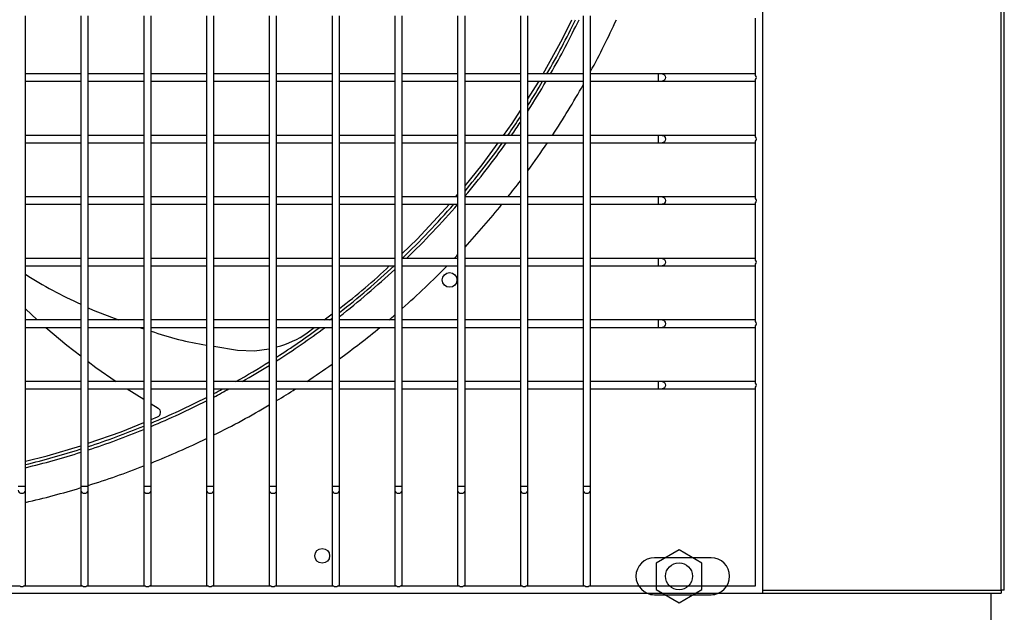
# Model space of a CAD drawing. Extents: x -90708 to 277869, y -117 to 207445.
# Tile 206 of 233: x -69803 to -69403, y 131400 to 131641. Entities that reach past the tile are written whole.
import ezdxf

# ---------------------------------------------------------------- set-up
doc = ezdxf.new("R2010")
doc.units = 0
doc.header["$MEASUREMENT"] = 0
doc.layers.add('ARQ - EQUIPO CONDENSADORA', color=40, linetype='CONTINUOUS')
doc.layers.add('ARQ-TEXTO4', color=4, linetype='CONTINUOUS')

msp = doc.modelspace()

# ---------------------------------------------------------------- linework, layer by layer
at = {"layer": 'ARQ - EQUIPO CONDENSADORA', "linetype": 'Continuous'}
for p, q in [((-69501.435, 131408.01), (-69501.435, 132164.01)), ((-69404.685, 131409.261), (-69404.686, 132163.259)), ((-69403.435, 131409.261), (-69403.435, 132163.259)), ((-69800.935, 131617.51), (-69800.935, 131642.51)), ((-69778.435, 131642.511), (-69778.435, 131617.511)), ((-69775.435, 131617.51), (-69775.435, 131642.51)), ((-69752.935, 131642.511), (-69752.935, 131617.511)), ((-69749.935, 131617.51), (-69749.935, 131642.51)), ((-69727.435, 131642.511), (-69727.435, 131617.511)), ((-69724.435, 131617.51), (-69724.435, 131642.51)), ((-69701.935, 131642.511), (-69701.935, 131617.511)), ((-69698.935, 131617.51), (-69698.935, 131642.51)), ((-69676.435, 131642.511), (-69676.435, 131617.511)), ((-69673.435, 131617.51), (-69673.435, 131642.51)), ((-69650.935, 131642.511), (-69650.935, 131617.511)), ((-69647.935, 131617.51), (-69647.935, 131642.51)), ((-69625.435, 131642.511), (-69625.435, 131617.511)), ((-69622.435, 131617.51), (-69622.435, 131642.51)), ((-69599.935, 131642.511), (-69599.935, 131617.511)), ((-69596.935, 131617.51), (-69596.935, 131642.51)), ((-69574.435, 131642.511), (-69574.435, 131617.511)), ((-69571.435, 131617.51), (-69571.435, 131642.51)), ((-69504.435, 131618.36), (-69504.435, 131641.661)), ((-69778.435, 131619.01), (-69800.935, 131619.01)), ((-69752.935, 131619.01), (-69775.435, 131619.01)), ((-69727.435, 131619.01), (-69749.935, 131619.01)), ((-69701.935, 131619.01), (-69724.435, 131619.01)), ((-69676.435, 131619.01), (-69698.935, 131619.01)), ((-69650.935, 131619.01), (-69673.435, 131619.01)), ((-69625.435, 131619.01), (-69647.935, 131619.01)), ((-69599.935, 131619.01), (-69622.435, 131619.01)), ((-69574.435, 131619.01), (-69596.935, 131619.01)), ((-69544.011, 131619.01), (-69571.435, 131619.01)), ((-69542.334, 131619.01), (-69544.011, 131619.01)), ((-69544.011, 131619.01), (-69544.011, 131616.01)), ((-69504.935, 131619.01), (-69542.334, 131619.01)), ((-69504.435, 131619.01), (-69504.935, 131619.01)), ((-69800.935, 131592.51), (-69800.935, 131617.51)), ((-69800.935, 131616.01), (-69778.435, 131616.01)), ((-69778.435, 131617.511), (-69778.435, 131592.511)), ((-69775.435, 131592.51), (-69775.435, 131617.51)), ((-69775.435, 131616.01), (-69752.935, 131616.01)), ((-69752.935, 131617.511), (-69752.935, 131592.511)), ((-69749.935, 131592.51), (-69749.935, 131617.51)), ((-69749.935, 131616.01), (-69727.435, 131616.01)), ((-69727.435, 131617.511), (-69727.435, 131592.511)), ((-69724.435, 131592.51), (-69724.435, 131617.51)), ((-69724.435, 131616.01), (-69701.935, 131616.01)), ((-69701.935, 131617.511), (-69701.935, 131592.511)), ((-69698.935, 131592.51), (-69698.935, 131617.51)), ((-69698.935, 131616.01), (-69676.435, 131616.01)), ((-69676.435, 131617.511), (-69676.435, 131592.511)), ((-69673.435, 131592.51), (-69673.435, 131617.51)), ((-69673.435, 131616.01), (-69650.935, 131616.01)), ((-69650.935, 131617.511), (-69650.935, 131592.511)), ((-69647.935, 131592.51), (-69647.935, 131617.51)), ((-69647.935, 131616.01), (-69625.435, 131616.01)), ((-69625.435, 131617.511), (-69625.435, 131592.511)), ((-69622.435, 131592.51), (-69622.435, 131617.51)), ((-69622.435, 131616.01), (-69599.935, 131616.01)), ((-69599.935, 131617.511), (-69599.935, 131592.511)), ((-69596.935, 131592.51), (-69596.935, 131617.51)), ((-69596.935, 131616.01), (-69574.435, 131616.01)), ((-69574.435, 131617.511), (-69574.435, 131592.511)), ((-69571.435, 131592.51), (-69571.435, 131617.51)), ((-69571.435, 131616.01), (-69544.011, 131616.01)), ((-69544.011, 131616.01), (-69542.334, 131616.01)), ((-69542.334, 131616.01), (-69504.935, 131616.01)), ((-69504.935, 131616.01), (-69504.435, 131616.01)), ((-69504.435, 131593.36), (-69504.435, 131616.661)), ((-69778.435, 131594.01), (-69800.935, 131594.01)), ((-69800.935, 131567.51), (-69800.935, 131592.51)), ((-69800.935, 131591.01), (-69778.435, 131591.01)), ((-69778.435, 131592.511), (-69778.435, 131567.511)), ((-69752.935, 131594.01), (-69775.435, 131594.01)), ((-69775.435, 131567.51), (-69775.435, 131592.51)), ((-69775.435, 131591.01), (-69752.935, 131591.01)), ((-69752.935, 131592.511), (-69752.935, 131567.511)), ((-69727.435, 131594.01), (-69749.935, 131594.01)), ((-69749.935, 131567.51), (-69749.935, 131592.51)), ((-69749.935, 131591.01), (-69727.435, 131591.01)), ((-69727.435, 131592.511), (-69727.435, 131567.511)), ((-69701.935, 131594.01), (-69724.435, 131594.01)), ((-69724.435, 131567.51), (-69724.435, 131592.51)), ((-69724.435, 131591.01), (-69701.935, 131591.01)), ((-69701.935, 131592.511), (-69701.935, 131567.511)), ((-69676.435, 131594.01), (-69698.935, 131594.01)), ((-69698.935, 131567.51), (-69698.935, 131592.51)), ((-69698.935, 131591.01), (-69676.435, 131591.01)), ((-69676.435, 131592.511), (-69676.435, 131567.511)), ((-69650.935, 131594.01), (-69673.435, 131594.01)), ((-69673.435, 131567.51), (-69673.435, 131592.51)), ((-69673.435, 131591.01), (-69650.935, 131591.01)), ((-69650.935, 131592.511), (-69650.935, 131567.511)), ((-69625.435, 131594.01), (-69647.935, 131594.01)), ((-69647.935, 131567.51), (-69647.935, 131592.51)), ((-69647.935, 131591.01), (-69625.435, 131591.01)), ((-69625.435, 131592.511), (-69625.435, 131567.511)), ((-69599.935, 131594.01), (-69622.435, 131594.01)), ((-69622.435, 131567.51), (-69622.435, 131592.51)), ((-69622.435, 131591.01), (-69599.935, 131591.01)), ((-69599.935, 131592.511), (-69599.935, 131567.511)), ((-69574.435, 131594.01), (-69596.935, 131594.01)), ((-69596.935, 131567.51), (-69596.935, 131592.51)), ((-69596.935, 131591.01), (-69574.435, 131591.01)), ((-69574.435, 131592.511), (-69574.435, 131567.511)), ((-69544.011, 131594.01), (-69571.435, 131594.01)), ((-69571.435, 131567.51), (-69571.435, 131592.51)), ((-69571.435, 131591.01), (-69544.011, 131591.01)), ((-69542.334, 131594.01), (-69544.011, 131594.01)), ((-69544.011, 131594.01), (-69544.011, 131591.01)), ((-69544.011, 131591.01), (-69542.334, 131591.01)), ((-69504.935, 131594.01), (-69542.334, 131594.01)), ((-69542.334, 131591.01), (-69504.935, 131591.01)), ((-69504.435, 131594.01), (-69504.935, 131594.01)), ((-69504.935, 131591.01), (-69504.435, 131591.01)), ((-69504.435, 131568.36), (-69504.435, 131591.661)), ((-69778.435, 131569.01), (-69800.935, 131569.01)), ((-69800.935, 131542.51), (-69800.935, 131567.51)), ((-69778.435, 131567.511), (-69778.435, 131542.511)), ((-69752.935, 131569.01), (-69775.435, 131569.01)), ((-69775.435, 131542.51), (-69775.435, 131567.51)), ((-69752.935, 131567.511), (-69752.935, 131542.511)), ((-69727.435, 131569.01), (-69749.935, 131569.01)), ((-69749.935, 131542.51), (-69749.935, 131567.51)), ((-69727.435, 131567.511), (-69727.435, 131542.511)), ((-69701.935, 131569.01), (-69724.435, 131569.01)), ((-69724.435, 131542.51), (-69724.435, 131567.51)), ((-69701.935, 131567.511), (-69701.935, 131542.511)), ((-69676.435, 131569.01), (-69698.935, 131569.01)), ((-69698.935, 131542.51), (-69698.935, 131567.51)), ((-69676.435, 131567.511), (-69676.435, 131542.511)), ((-69650.935, 131569.01), (-69673.435, 131569.01)), ((-69673.435, 131542.51), (-69673.435, 131567.51)), ((-69650.935, 131567.511), (-69650.935, 131542.511)), ((-69625.435, 131569.01), (-69647.935, 131569.01)), ((-69647.935, 131542.51), (-69647.935, 131567.51)), ((-69626.196, 131569.01), (-69625.435, 131569.934)), ((-69625.435, 131567.511), (-69625.435, 131542.511)), ((-69599.935, 131569.01), (-69622.435, 131569.01)), ((-69622.435, 131542.51), (-69622.435, 131567.51)), ((-69599.935, 131567.511), (-69599.935, 131542.511)), ((-69574.435, 131569.01), (-69596.935, 131569.01)), ((-69596.935, 131542.51), (-69596.935, 131567.51)), ((-69574.435, 131567.511), (-69574.435, 131542.511)), ((-69544.011, 131569.01), (-69571.435, 131569.01)), ((-69571.435, 131542.51), (-69571.435, 131567.51)), ((-69542.334, 131569.01), (-69544.011, 131569.01)), ((-69544.011, 131569.01), (-69544.011, 131566.01)), ((-69504.935, 131569.01), (-69542.334, 131569.01)), ((-69504.435, 131569.01), (-69504.935, 131569.01)), ((-69504.435, 131543.36), (-69504.435, 131566.661)), ((-69800.935, 131566.01), (-69778.435, 131566.01)), ((-69775.435, 131566.01), (-69752.935, 131566.01)), ((-69749.935, 131566.01), (-69727.435, 131566.01)), ((-69724.435, 131566.01), (-69701.935, 131566.01)), ((-69698.935, 131566.01), (-69676.435, 131566.01)), ((-69673.435, 131566.01), (-69650.935, 131566.01)), ((-69647.935, 131566.01), (-69625.435, 131566.01)), ((-69622.435, 131566.01), (-69599.935, 131566.01)), ((-69596.935, 131566.01), (-69574.435, 131566.01)), ((-69571.435, 131566.01), (-69544.011, 131566.01)), ((-69544.011, 131566.01), (-69542.334, 131566.01)), ((-69542.334, 131566.01), (-69504.935, 131566.01)), ((-69504.935, 131566.01), (-69504.435, 131566.01)), ((-69778.435, 131544.01), (-69800.935, 131544.01)), ((-69800.935, 131517.51), (-69800.935, 131542.51)), ((-69778.435, 131542.511), (-69778.435, 131517.511)), ((-69752.935, 131544.01), (-69775.435, 131544.01)), ((-69775.435, 131517.51), (-69775.435, 131542.51)), ((-69752.935, 131542.511), (-69752.935, 131517.511)), ((-69727.435, 131544.01), (-69749.935, 131544.01)), ((-69749.935, 131517.51), (-69749.935, 131542.51)), ((-69727.435, 131542.511), (-69727.435, 131517.511)), ((-69701.935, 131544.01), (-69724.435, 131544.01)), ((-69724.435, 131517.51), (-69724.435, 131542.51)), ((-69701.935, 131542.511), (-69701.935, 131517.511)), ((-69676.435, 131544.01), (-69698.935, 131544.01)), ((-69698.935, 131517.51), (-69698.935, 131542.51)), ((-69676.435, 131542.511), (-69676.435, 131517.511)), ((-69650.935, 131544.01), (-69673.435, 131544.01)), ((-69673.435, 131517.51), (-69673.435, 131542.51)), ((-69650.935, 131542.511), (-69650.935, 131517.511)), ((-69625.435, 131544.01), (-69647.935, 131544.01)), ((-69647.935, 131517.51), (-69647.935, 131542.51)), ((-69625.435, 131542.511), (-69625.435, 131517.511)), ((-69599.935, 131544.01), (-69622.435, 131544.01)), ((-69622.435, 131517.51), (-69622.435, 131542.51)), ((-69599.935, 131542.511), (-69599.935, 131517.511)), ((-69574.435, 131544.01), (-69596.935, 131544.01)), ((-69596.935, 131517.51), (-69596.935, 131542.51)), ((-69574.435, 131542.511), (-69574.435, 131517.511)), ((-69544.011, 131544.01), (-69571.435, 131544.01)), ((-69571.435, 131517.51), (-69571.435, 131542.51)), ((-69542.334, 131544.01), (-69544.011, 131544.01)), ((-69544.011, 131544.01), (-69544.011, 131541.01)), ((-69504.935, 131544.01), (-69542.334, 131544.01)), ((-69504.435, 131544.01), (-69504.935, 131544.01)), ((-69800.935, 131541.01), (-69778.435, 131541.01)), ((-69775.435, 131541.01), (-69752.935, 131541.01)), ((-69749.935, 131541.01), (-69727.435, 131541.01)), ((-69724.435, 131541.01), (-69701.935, 131541.01)), ((-69698.935, 131541.01), (-69676.435, 131541.01)), ((-69673.435, 131541.01), (-69650.935, 131541.01)), ((-69647.935, 131541.01), (-69625.435, 131541.01)), ((-69622.435, 131541.01), (-69599.935, 131541.01)), ((-69596.935, 131541.01), (-69574.435, 131541.01)), ((-69571.435, 131541.01), (-69544.011, 131541.01)), ((-69544.011, 131541.01), (-69542.334, 131541.01)), ((-69542.334, 131541.01), (-69504.935, 131541.01)), ((-69504.935, 131541.01), (-69504.435, 131541.01)), ((-69504.435, 131518.36), (-69504.435, 131541.661)), ((-69800.935, 131523.52), (-69796.166, 131519.01)), ((-69778.435, 131519.01), (-69800.935, 131519.01)), ((-69752.935, 131519.01), (-69775.435, 131519.01)), ((-69727.435, 131519.01), (-69749.935, 131519.01)), ((-69701.935, 131519.01), (-69724.435, 131519.01)), ((-69676.435, 131519.01), (-69698.935, 131519.01)), ((-69679.665, 131519.01), (-69676.435, 131521.447)), ((-69650.935, 131519.01), (-69673.435, 131519.01)), ((-69625.435, 131519.01), (-69647.935, 131519.01)), ((-69599.935, 131519.01), (-69622.435, 131519.01)), ((-69574.435, 131519.01), (-69596.935, 131519.01)), ((-69544.011, 131519.01), (-69571.435, 131519.01)), ((-69542.334, 131519.01), (-69544.011, 131519.01)), ((-69544.011, 131519.01), (-69544.011, 131516.01)), ((-69504.935, 131519.01), (-69542.334, 131519.01)), ((-69504.435, 131519.01), (-69504.935, 131519.01)), ((-69800.935, 131492.51), (-69800.935, 131517.51)), ((-69800.935, 131516.01), (-69778.435, 131516.01)), ((-69778.435, 131517.511), (-69778.435, 131492.511)), ((-69775.435, 131492.51), (-69775.435, 131517.51)), ((-69775.435, 131516.01), (-69752.935, 131516.01)), ((-69754.774, 131516.01), (-69752.935, 131515.439)), ((-69752.935, 131517.511), (-69752.935, 131492.511)), ((-69749.935, 131492.51), (-69749.935, 131517.51)), ((-69749.935, 131516.01), (-69727.435, 131516.01)), ((-69727.435, 131517.511), (-69727.435, 131492.511)), ((-69724.435, 131492.51), (-69724.435, 131517.51)), ((-69724.435, 131516.01), (-69701.935, 131516.01)), ((-69701.935, 131517.511), (-69701.935, 131492.511)), ((-69698.935, 131492.51), (-69698.935, 131517.51)), ((-69698.935, 131516.01), (-69676.435, 131516.01)), ((-69686.537, 131513.826), (-69683.642, 131516.01)), ((-69676.435, 131517.511), (-69676.435, 131492.511)), ((-69673.435, 131492.51), (-69673.435, 131517.51)), ((-69673.435, 131516.01), (-69650.935, 131516.01)), ((-69650.935, 131517.511), (-69650.935, 131492.511)), ((-69647.935, 131492.51), (-69647.935, 131517.51)), ((-69647.935, 131516.01), (-69625.435, 131516.01)), ((-69625.435, 131517.511), (-69625.435, 131492.511)), ((-69622.435, 131492.51), (-69622.435, 131517.51)), ((-69622.435, 131516.01), (-69599.935, 131516.01)), ((-69599.935, 131517.511), (-69599.935, 131492.511)), ((-69596.935, 131492.51), (-69596.935, 131517.51)), ((-69596.935, 131516.01), (-69574.435, 131516.01)), ((-69574.435, 131517.511), (-69574.435, 131492.511)), ((-69571.435, 131492.51), (-69571.435, 131517.51)), ((-69571.435, 131516.01), (-69544.011, 131516.01)), ((-69544.011, 131516.01), (-69542.334, 131516.01)), ((-69542.334, 131516.01), (-69504.935, 131516.01)), ((-69504.935, 131516.01), (-69504.435, 131516.01)), ((-69504.435, 131493.36), (-69504.435, 131516.661)), ((-69724.435, 131508.317), (-69714.809, 131506.774)), ((-69778.435, 131494.01), (-69800.935, 131494.01)), ((-69800.935, 131451.561), (-69800.935, 131492.51)), ((-69800.935, 131491.01), (-69778.435, 131491.01)), ((-69778.435, 131492.511), (-69778.435, 131451.561)), ((-69752.935, 131494.01), (-69775.435, 131494.01)), ((-69775.435, 131451.561), (-69775.435, 131492.51)), ((-69775.435, 131491.01), (-69752.935, 131491.01)), ((-69759.704, 131491.01), (-69752.935, 131486.818)), ((-69752.935, 131492.511), (-69752.935, 131451.561)), ((-69727.435, 131494.01), (-69749.935, 131494.01)), ((-69749.935, 131451.561), (-69749.935, 131492.51)), ((-69749.935, 131491.01), (-69727.435, 131491.01)), ((-69727.435, 131492.511), (-69727.435, 131451.561)), ((-69701.935, 131494.01), (-69724.435, 131494.01)), ((-69724.435, 131451.561), (-69724.435, 131492.51)), ((-69724.435, 131491.01), (-69701.935, 131491.01)), ((-69701.935, 131492.511), (-69701.935, 131451.561)), ((-69676.435, 131494.01), (-69698.935, 131494.01)), ((-69698.935, 131451.561), (-69698.935, 131492.51)), ((-69698.935, 131491.01), (-69676.435, 131491.01)), ((-69676.435, 131492.511), (-69676.435, 131451.561)), ((-69650.935, 131494.01), (-69673.435, 131494.01)), ((-69673.435, 131451.561), (-69673.435, 131492.51)), ((-69673.435, 131491.01), (-69650.935, 131491.01)), ((-69650.935, 131492.511), (-69650.935, 131451.561)), ((-69625.435, 131494.01), (-69647.935, 131494.01)), ((-69647.935, 131451.561), (-69647.935, 131492.51)), ((-69647.935, 131491.01), (-69625.435, 131491.01)), ((-69625.435, 131492.511), (-69625.435, 131451.561)), ((-69599.935, 131494.01), (-69622.435, 131494.01)), ((-69622.435, 131451.561), (-69622.435, 131492.51)), ((-69622.435, 131491.01), (-69599.935, 131491.01)), ((-69599.935, 131492.511), (-69599.935, 131451.561)), ((-69574.435, 131494.01), (-69596.935, 131494.01)), ((-69596.935, 131451.561), (-69596.935, 131492.51)), ((-69596.935, 131491.01), (-69574.435, 131491.01)), ((-69574.435, 131492.511), (-69574.435, 131451.561)), ((-69544.011, 131494.01), (-69571.435, 131494.01)), ((-69571.435, 131451.561), (-69571.435, 131492.51)), ((-69571.435, 131491.01), (-69544.011, 131491.01)), ((-69542.334, 131494.01), (-69544.011, 131494.01)), ((-69544.011, 131494.01), (-69544.011, 131491.01)), ((-69544.011, 131491.01), (-69542.334, 131491.01)), ((-69504.935, 131494.01), (-69542.334, 131494.01)), ((-69542.334, 131491.01), (-69504.935, 131491.01)), ((-69504.435, 131494.01), (-69504.935, 131494.01)), ((-69504.935, 131491.01), (-69504.435, 131491.01)), ((-69504.435, 131411.01), (-69504.435, 131491.661)), ((-69749.935, 131484.96), (-69747.053, 131483.175)), ((-69749.935, 131478.533), (-69747.268, 131479.614)), ((-69803.935, 131451.561), (-69802.435, 131451.561)), ((-69802.435, 131451.561), (-69800.935, 131451.561)), ((-69800.935, 131449.883), (-69800.935, 131451.561)), ((-69778.435, 131451.561), (-69778.435, 131449.883)), ((-69778.435, 131451.561), (-69776.935, 131451.561)), ((-69776.935, 131451.561), (-69775.435, 131451.561)), ((-69775.435, 131449.883), (-69775.435, 131451.561)), ((-69752.935, 131451.561), (-69752.935, 131449.883)), ((-69752.935, 131451.561), (-69751.435, 131451.561)), ((-69751.435, 131451.561), (-69749.935, 131451.561)), ((-69749.935, 131449.883), (-69749.935, 131451.561)), ((-69727.435, 131451.561), (-69727.435, 131449.883)), ((-69727.435, 131451.561), (-69725.935, 131451.561)), ((-69725.935, 131451.561), (-69724.435, 131451.561)), ((-69724.435, 131449.883), (-69724.435, 131451.561)), ((-69701.935, 131451.561), (-69701.935, 131449.883)), ((-69701.935, 131451.561), (-69700.435, 131451.561)), ((-69700.435, 131451.561), (-69698.935, 131451.561)), ((-69698.935, 131449.883), (-69698.935, 131451.561)), ((-69676.435, 131451.561), (-69676.435, 131449.883)), ((-69676.435, 131451.561), (-69674.935, 131451.561)), ((-69674.935, 131451.561), (-69673.435, 131451.561)), ((-69673.435, 131449.883), (-69673.435, 131451.561)), ((-69650.935, 131451.561), (-69650.935, 131449.883)), ((-69650.935, 131451.561), (-69649.435, 131451.561)), ((-69649.435, 131451.561), (-69647.935, 131451.561)), ((-69647.935, 131449.883), (-69647.935, 131451.561)), ((-69625.435, 131451.561), (-69625.435, 131449.883)), ((-69625.435, 131451.561), (-69623.935, 131451.561)), ((-69623.935, 131451.561), (-69622.435, 131451.561)), ((-69622.435, 131449.883), (-69622.435, 131451.561)), ((-69599.935, 131451.561), (-69599.935, 131449.883)), ((-69599.935, 131451.561), (-69598.435, 131451.561)), ((-69598.435, 131451.561), (-69596.935, 131451.561)), ((-69596.935, 131449.883), (-69596.935, 131451.561)), ((-69574.435, 131451.561), (-69574.435, 131449.883)), ((-69574.435, 131451.561), (-69572.935, 131451.561)), ((-69572.935, 131451.561), (-69571.435, 131451.561)), ((-69571.435, 131449.883), (-69571.435, 131451.561)), ((-69800.935, 131411.51), (-69800.935, 131449.883)), ((-69778.435, 131449.883), (-69778.435, 131411.51)), ((-69775.435, 131411.51), (-69775.435, 131449.883)), ((-69752.935, 131449.883), (-69752.935, 131411.51)), ((-69749.935, 131411.51), (-69749.935, 131449.883)), ((-69727.435, 131449.883), (-69727.435, 131411.51)), ((-69724.435, 131411.51), (-69724.435, 131449.883)), ((-69701.935, 131449.883), (-69701.935, 131411.51)), ((-69698.935, 131411.51), (-69698.935, 131449.883)), ((-69676.435, 131449.883), (-69676.435, 131411.51)), ((-69673.435, 131411.51), (-69673.435, 131449.883)), ((-69650.935, 131449.883), (-69650.935, 131411.51)), ((-69647.935, 131411.51), (-69647.935, 131449.883)), ((-69625.435, 131449.883), (-69625.435, 131411.51)), ((-69622.435, 131411.51), (-69622.435, 131449.883)), ((-69599.935, 131449.883), (-69599.935, 131411.51)), ((-69596.935, 131411.51), (-69596.935, 131449.883)), ((-69574.435, 131449.883), (-69574.435, 131411.51)), ((-69571.435, 131411.51), (-69571.435, 131449.883)), ((-69522.534, 131422.398), (-69545.534, 131422.398)), ((-69827.085, 131411.01), (-69803.284, 131411.01)), ((-69801.585, 131411.01), (-69777.784, 131411.01)), ((-69800.935, 131411.01), (-69800.935, 131411.51)), ((-69778.435, 131411.51), (-69778.435, 131411.01)), ((-69776.085, 131411.01), (-69752.284, 131411.01)), ((-69775.435, 131411.01), (-69775.435, 131411.51)), ((-69752.935, 131411.51), (-69752.935, 131411.01)), ((-69750.585, 131411.01), (-69726.784, 131411.01)), ((-69749.935, 131411.01), (-69749.935, 131411.51)), ((-69727.435, 131411.51), (-69727.435, 131411.01)), ((-69725.085, 131411.01), (-69701.284, 131411.01)), ((-69724.435, 131411.01), (-69724.435, 131411.51)), ((-69701.935, 131411.51), (-69701.935, 131411.01)), ((-69699.585, 131411.01), (-69675.784, 131411.01)), ((-69698.935, 131411.01), (-69698.935, 131411.51)), ((-69676.435, 131411.51), (-69676.435, 131411.01)), ((-69674.085, 131411.01), (-69650.284, 131411.01)), ((-69673.435, 131411.01), (-69673.435, 131411.51)), ((-69650.935, 131411.51), (-69650.935, 131411.01)), ((-69648.585, 131411.01), (-69624.784, 131411.01)), ((-69647.935, 131411.01), (-69647.935, 131411.51)), ((-69625.435, 131411.51), (-69625.435, 131411.01)), ((-69623.085, 131411.01), (-69599.284, 131411.01)), ((-69622.435, 131411.01), (-69622.435, 131411.51)), ((-69599.935, 131411.51), (-69599.935, 131411.01)), ((-69597.585, 131411.01), (-69573.784, 131411.01)), ((-69596.935, 131411.01), (-69596.935, 131411.51)), ((-69574.435, 131411.51), (-69574.435, 131411.01)), ((-69572.085, 131411.01), (-69504.435, 131411.01)), ((-69571.435, 131411.01), (-69571.435, 131411.51)), ((-70257.435, 131408.01), (-69501.435, 131408.01)), ((-69545.534, 131407.398), (-69522.534, 131407.398)), ((-69545.534, 131407.398), (-69522.534, 131407.398)), ((-69501.435, 131409.261), (-69404.685, 131409.261)), ((-69501.435, 131408.01), (-69404.685, 131408.01)), ((-69408.934, 131408.01), (-69408.934, 131396.348)), ((-69403.435, 131409.261), (-69404.685, 131409.261)), ((-69404.685, 131409.261), (-69404.685, 131409.261)), ((-69404.685, 131409.261), (-69404.685, 131408.01))]:
    msp.add_line(p, q, dxfattribs=at)
at = {"layer": 'ARQ - EQUIPO CONDENSADORA', "linetype": 'Continuous', "flags": 128}
for points in [[(-69590.711, 131619.01), (-69582.836, 131633.189), (-69579.089, 131641.01)], [(-69542.334, 131619.01), (-69541.852, 131618.896), (-69541.444, 131618.571), (-69541.171, 131618.084), (-69541.076, 131617.51), (-69541.171, 131616.936), (-69541.444, 131616.45), (-69541.852, 131616.125), (-69542.334, 131616.01)], [(-69596.935, 131608.804), (-69592.558, 131615.685), (-69592.377, 131616.01)], [(-69606.778, 131594.01), (-69603.251, 131598.874), (-69599.935, 131604.088)], [(-69622.435, 131573.574), (-69615.46, 131582.038), (-69608.953, 131591.01)], [(-69542.334, 131594.01), (-69541.852, 131593.896), (-69541.444, 131593.571), (-69541.171, 131593.084), (-69541.076, 131592.51), (-69541.171, 131591.936), (-69541.444, 131591.45), (-69541.852, 131591.125), (-69542.334, 131591.01)], [(-69542.334, 131569.01), (-69541.852, 131568.896), (-69541.444, 131568.571), (-69541.171, 131568.084), (-69541.076, 131567.51), (-69541.171, 131566.936), (-69541.444, 131566.45), (-69541.852, 131566.125), (-69542.334, 131566.01)], [(-69647.935, 131546.023), (-69641.904, 131551.79), (-69628.674, 131566.01)], [(-69542.334, 131544.01), (-69541.852, 131543.896), (-69541.444, 131543.571), (-69541.171, 131543.084), (-69541.076, 131542.51), (-69541.171, 131541.936), (-69541.444, 131541.45), (-69541.852, 131541.125), (-69542.334, 131541.01)], [(-69775.435, 131524.01), (-69773.463, 131523.057), (-69763.18, 131519.01)], [(-69542.334, 131519.01), (-69541.852, 131518.896), (-69541.444, 131518.571), (-69541.171, 131518.084), (-69541.076, 131517.51), (-69541.171, 131516.936), (-69541.444, 131516.45), (-69541.852, 131516.125), (-69542.334, 131516.01)], [(-69792.698, 131516.01), (-69784.176, 131508.789), (-69778.435, 131504.391)], [(-69714.809, 131506.774), (-69707.993, 131506.481), (-69701.935, 131507.267)], [(-69775.435, 131502.092), (-69772.328, 131499.711), (-69764.07, 131494.01)], [(-69542.334, 131494.01), (-69541.852, 131493.896), (-69541.444, 131493.571), (-69541.171, 131493.084), (-69541.076, 131492.51), (-69541.171, 131491.936), (-69541.444, 131491.45), (-69541.852, 131491.125), (-69542.334, 131491.01)], [(-69775.435, 131468.928), (-69762.009, 131473.641), (-69752.935, 131477.318)], [(-69800.935, 131461.67), (-69792.192, 131463.84), (-69778.435, 131467.95)], [(-69803.935, 131449.883), (-69803.821, 131449.402), (-69803.495, 131448.994), (-69803.009, 131448.721), (-69802.435, 131448.625)], [(-69802.435, 131448.625), (-69801.861, 131448.721), (-69801.374, 131448.994), (-69801.049, 131449.402), (-69800.935, 131449.883)], [(-69778.435, 131449.883), (-69778.321, 131449.402), (-69777.995, 131448.994), (-69777.509, 131448.721), (-69776.935, 131448.625)], [(-69776.935, 131448.625), (-69776.361, 131448.721), (-69775.874, 131448.994), (-69775.549, 131449.402), (-69775.435, 131449.883)], [(-69752.935, 131449.883), (-69752.821, 131449.402), (-69752.495, 131448.994), (-69752.009, 131448.721), (-69751.435, 131448.625)], [(-69751.435, 131448.625), (-69750.861, 131448.721), (-69750.374, 131448.994), (-69750.049, 131449.402), (-69749.935, 131449.883)], [(-69727.435, 131449.883), (-69727.321, 131449.402), (-69726.995, 131448.994), (-69726.509, 131448.721), (-69725.935, 131448.625)], [(-69725.935, 131448.625), (-69725.361, 131448.721), (-69724.874, 131448.994), (-69724.549, 131449.402), (-69724.435, 131449.883)], [(-69701.935, 131449.883), (-69701.821, 131449.402), (-69701.495, 131448.994), (-69701.009, 131448.721), (-69700.435, 131448.625)], [(-69700.435, 131448.625), (-69699.861, 131448.721), (-69699.374, 131448.994), (-69699.049, 131449.402), (-69698.935, 131449.883)], [(-69676.435, 131449.883), (-69676.321, 131449.402), (-69675.995, 131448.994), (-69675.509, 131448.721), (-69674.935, 131448.625)], [(-69674.935, 131448.625), (-69674.361, 131448.721), (-69673.874, 131448.994), (-69673.549, 131449.402), (-69673.435, 131449.883)], [(-69650.935, 131449.883), (-69650.821, 131449.402), (-69650.495, 131448.994), (-69650.009, 131448.721), (-69649.435, 131448.625)], [(-69649.435, 131448.625), (-69648.861, 131448.721), (-69648.374, 131448.994), (-69648.049, 131449.402), (-69647.935, 131449.883)], [(-69625.435, 131449.883), (-69625.321, 131449.402), (-69624.995, 131448.994), (-69624.509, 131448.721), (-69623.935, 131448.625)], [(-69623.935, 131448.625), (-69623.361, 131448.721), (-69622.874, 131448.994), (-69622.549, 131449.402), (-69622.435, 131449.883)], [(-69599.935, 131449.883), (-69599.821, 131449.402), (-69599.495, 131448.994), (-69599.009, 131448.721), (-69598.435, 131448.625)], [(-69598.435, 131448.625), (-69597.861, 131448.721), (-69597.374, 131448.994), (-69597.049, 131449.402), (-69596.935, 131449.883)], [(-69574.435, 131449.883), (-69574.321, 131449.402), (-69573.995, 131448.994), (-69573.509, 131448.721), (-69572.935, 131448.625)], [(-69572.935, 131448.625), (-69572.361, 131448.721), (-69571.874, 131448.994), (-69571.549, 131449.402), (-69571.435, 131449.883)]]:
    msp.add_lwpolyline(points, dxfattribs=at)
at = {"layer": 'ARQ - EQUIPO CONDENSADORA', "linetype": 'Continuous'}
for centre in [(-69628.704, 131535.279), (-69680.434, 131423.211)]:
    msp.add_circle(centre, 3, dxfattribs=at)
for centre, radius, start, end in [((-69880.434, 131787.009), 336.25, 330.02479, 334.26574), ((-69880.434, 131787.009), 337.5, 330.14711, 334.36798), ((-69880.434, 131787.009), 351.25, 331.6077, 335.4394), ((-69504.979, 131618.386), 0.625, 29.4935, 85.92861), ((-69880.434, 131787.009), 337.5, 327.13981, 329.55814), ((-69880.434, 131787.009), 336.25, 327.47103, 329.43289), ((-69880.434, 131787.009), 351.25, 326.6698, 330.59507), ((-69504.979, 131616.634), 0.625, 274.07139, 330.5065), ((-69505.425, 131617.51), 1.305, 319.37511, 40.62489), ((-69880.434, 131787.009), 336.25, 324.97214, 326.5324), ((-69880.434, 131787.009), 337.5, 325.12074, 326.21274), ((-69880.434, 131787.009), 337.5, 319.85733, 324.49755), ((-69880.434, 131787.009), 336.25, 320.11055, 324.34546), ((-69880.434, 131787.009), 351.25, 323.81497, 326.08211), ((-69504.979, 131593.386), 0.625, 29.49351, 85.92861), ((-69504.979, 131591.634), 0.625, 274.07139, 330.5065), ((-69505.425, 131592.51), 1.305, 319.37511, 40.62489), ((-69880.434, 131787.009), 351.25, 321.63728, 322.99411), ((-69504.979, 131568.386), 0.625, 29.4935, 85.92861), ((-69505.425, 131567.51), 1.305, 319.37511, 40.62489), ((-69880.434, 131787.009), 336.25, 313.72434, 318.90982), ((-69880.434, 131787.009), 337.5, 313.94576, 319.09461), ((-69880.434, 131787.009), 351.25, 317.2664, 321.01045), ((-69504.979, 131566.634), 0.625, 274.07139, 330.5065), ((-69880.434, 131787.009), 351.25, 316.22628, 316.55008), ((-69504.979, 131543.386), 0.625, 29.49351, 85.92861), ((-69505.425, 131542.51), 1.305, 319.37511, 40.62489), ((-69793.424, 131684.721), 200.803, 306.69443, 314.30107), ((-69880.434, 131787.009), 336.25, 307.99629, 312.97968), ((-69880.434, 131787.009), 337.5, 307.8307, 312.84341), ((-69880.434, 131787.009), 351.25, 311.44638, 315.54467), ((-69504.979, 131541.634), 0.625, 274.07139, 330.5065), ((-69710.725, 131677.852), 166.759, 237.25102, 246.04406), ((-69880.434, 131787.009), 336.25, 307.15324, 307.35044), ((-69880.434, 131787.009), 351.25, 310.27181, 310.79677), ((-69504.979, 131518.386), 0.625, 29.4935, 85.92861), ((-69707.359, 131635.083), 127.871, 250.55169, 260.96731), ((-69880.434, 131787.009), 337.5, 302.53229, 306.5863), ((-69880.434, 131787.009), 336.25, 302.66825, 306.29838), ((-69880.434, 131787.009), 351.25, 306.10884, 309.50875), ((-69504.979, 131516.634), 0.625, 274.07139, 330.5065), ((-69505.425, 131517.51), 1.305, 319.37511, 40.62489), ((-69708.324, 131544.374), 37.521, 284.49132, 305.49754), ((-69880.434, 131787.009), 336.25, 299.38147, 302.06304), ((-69880.434, 131787.009), 337.5, 299.75619, 301.93021), ((-69880.434, 131787.009), 351.25, 303.47144, 305.50543), ((-69880.434, 131787.009), 337.5, 297.53041, 298.71337), ((-69880.434, 131787.009), 336.25, 297.64148, 298.3221), ((-69880.434, 131787.009), 351.25, 301.1127, 302.57347), ((-69504.979, 131493.386), 0.625, 29.4935, 85.92861), ((-69504.979, 131491.634), 0.625, 274.07139, 330.5065), ((-69505.425, 131492.51), 1.305, 319.37511, 40.62489), ((-69880.434, 131787.009), 336.25, 292.8364, 297.06594), ((-69880.434, 131787.009), 337.5, 292.74706, 296.95756), ((-69748.063, 131481.449), 2, 293.42257, 59.65884), ((-69880.434, 131787.009), 351.25, 296.36739, 300.54282), ((-69880.434, 131787.009), 336.25, 288.19576, 292.28285), ((-69880.434, 131787.009), 337.5, 288.12603, 292.19592), ((-69880.434, 131787.009), 351.25, 291.80985, 295.82248), ((-69880.434, 131787.009), 336.25, 283.67583, 287.65849), ((-69880.434, 131787.009), 337.5, 283.6242, 287.59095), ((-69880.434, 131787.009), 351.25, 287.39332, 291.28372), ((-69880.434, 131787.009), 351.25, 283.0812, 286.88122), ((-69545.534, 131414.898), 7.5, 90, 270), ((-69522.534, 131414.898), 7.5, 270, 90), ((-69802.435, 131412.001), 1.305, 229.37511, 310.62489), ((-69801.559, 131411.555), 0.625, 299.4935, 355.9286), ((-69777.811, 131411.555), 0.625, 184.0714, 240.5065), ((-69776.935, 131412.001), 1.305, 229.37511, 310.62489), ((-69776.059, 131411.555), 0.625, 299.4935, 355.9286), ((-69752.311, 131411.555), 0.625, 184.0714, 240.5065), ((-69751.435, 131412.001), 1.305, 229.37511, 310.62489), ((-69750.559, 131411.555), 0.625, 299.4935, 355.92861), ((-69726.811, 131411.555), 0.625, 184.07139, 240.5065), ((-69725.935, 131412.001), 1.305, 229.37511, 310.62489), ((-69725.059, 131411.555), 0.625, 299.4935, 355.9286), ((-69701.311, 131411.555), 0.625, 184.07139, 240.5065), ((-69700.435, 131412.001), 1.305, 229.37511, 310.62489), ((-69699.559, 131411.555), 0.625, 299.4935, 355.92861), ((-69675.811, 131411.555), 0.625, 184.0714, 240.50649), ((-69674.935, 131412.001), 1.305, 229.37511, 310.62489), ((-69674.059, 131411.555), 0.625, 299.4935, 355.92861), ((-69650.311, 131411.555), 0.625, 184.0714, 240.5065), ((-69649.435, 131412.001), 1.305, 229.37511, 310.62489), ((-69648.559, 131411.555), 0.625, 299.4935, 355.92861), ((-69624.811, 131411.555), 0.625, 184.07139, 240.5065), ((-69623.935, 131412.001), 1.305, 229.37511, 310.62489), ((-69623.059, 131411.555), 0.625, 299.4935, 355.9286), ((-69599.311, 131411.555), 0.625, 184.07139, 240.5065), ((-69598.435, 131412.001), 1.305, 229.37511, 310.62489), ((-69597.559, 131411.555), 0.625, 299.4935, 355.92861), ((-69573.811, 131411.555), 0.625, 184.07139, 240.5065), ((-69572.935, 131412.001), 1.305, 229.37511, 310.62489), ((-69572.059, 131411.555), 0.625, 299.4935, 355.9286), ((-69545.534, 131414.898), 7.5, 246.69328, 270), ((-69522.534, 131414.898), 7.5, 270, 293.30672)]:
    msp.add_arc(centre, radius, start, end, dxfattribs=at)
at = {"layer": 'ARQ-TEXTO4'}
msp.add_lwpolyline([(-69535.534, 131425.636), (-69544.833, 131420.267), (-69544.833, 131409.53), (-69535.534, 131404.161), (-69526.235, 131409.53), (-69526.235, 131420.267)], close=True, dxfattribs=at)
msp.add_circle((-69535.534, 131414.898), 5.5, dxfattribs=at)

doc.saveas('drawing.dxf')
